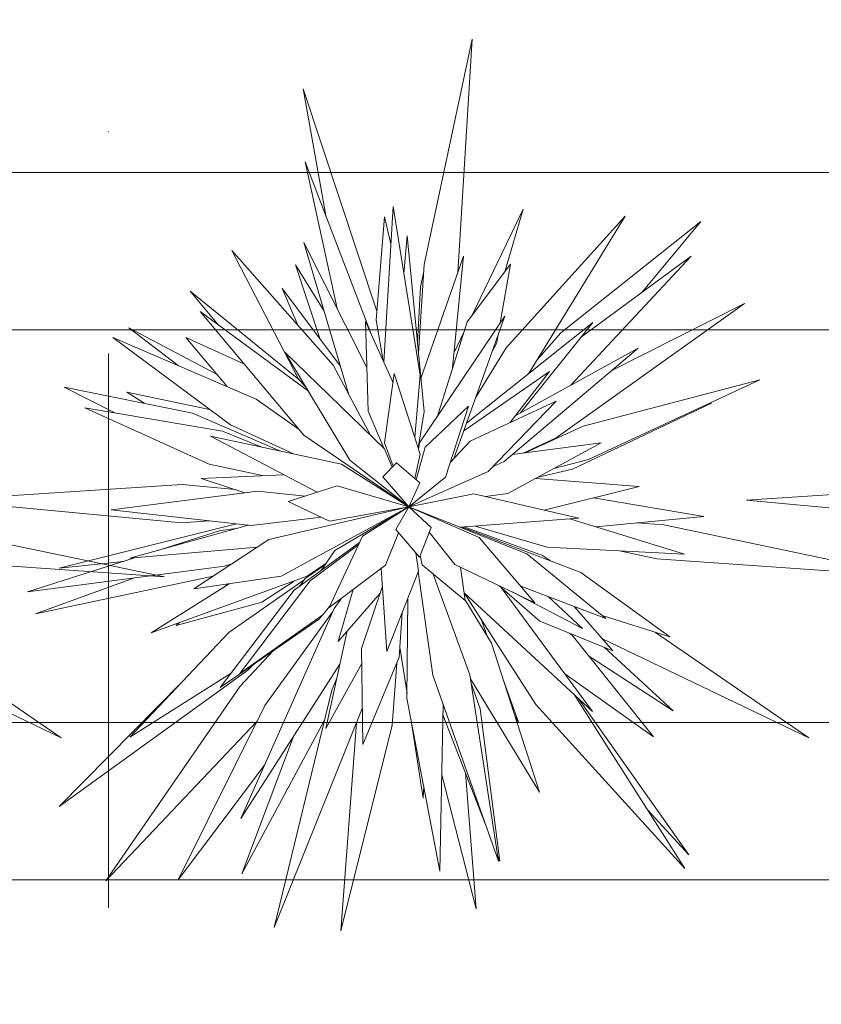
# Model space of a CAD drawing. Header units: millimetres. Extents: x -14761 to 157739, y -22400 to 107990.
# Tile 235 of 256: x 108393 to 108904, y 52234 to 52860. Entities that reach past the tile are written whole.
import ezdxf

# ---------------------------------------------------------------- set-up
doc = ezdxf.new("R2010")
doc.units = ezdxf.units.MM
doc.header["$MEASUREMENT"] = 0
doc.linetypes.add('Штрихпунктирная', pattern=[670.277762, 352.777767, -176.388884, 0, -141.111112])
doc.layers.add('Интерьер - Мебель', color=7, linetype='Continuous')
doc.layers.add('Элемент Модели - Оси', color=7, linetype='Continuous')

msp = doc.modelspace()

# ---------------------------------------------------------------- linework, layer by layer
at = {"layer": 'Интерьер - Мебель', "color": 7, "linetype": 'Continuous', "lineweight": 15}
for p, q in [((108650.82, 52704.35), (108681.38, 52847.75)), ((108650.82, 52704.35), (108681.38, 52847.75)), ((108681.38, 52847.75), (108672.24, 52699.17)), ((108681.38, 52847.75), (108672.24, 52699.17)), ((108588.17, 52735.53), (108573.88, 52816.23)), ((108573.88, 52816.23), (108620.68, 52674.57)), ((108588.17, 52735.53), (108573.88, 52816.23)), ((108573.88, 52816.23), (108620.68, 52674.57)), ((108595.48, 52676.32), (108575.08, 52769.6)), ((108575.08, 52769.6), (108617.32, 52659.64)), ((108595.48, 52676.32), (108575.08, 52769.6)), ((108575.08, 52769.6), (108617.32, 52659.64)), ((109407.72, 52762.84), (107907.72, 52762.84)), ((108625.15, 52642.14), (108631.03, 52741.24)), ((108625.15, 52642.14), (108631.03, 52741.24)), ((108631.03, 52741.24), (108648.21, 52633.83)), ((108631.03, 52741.24), (108648.21, 52633.83)), ((108681.32, 52672.19), (108713.76, 52739.56)), ((108681.32, 52672.19), (108713.76, 52739.56)), ((108713.76, 52739.56), (108702.06, 52699.72)), ((108713.76, 52739.56), (108702.06, 52699.72)), ((108620.22, 52668.98), (108625.55, 52734.67)), ((108620.22, 52668.98), (108625.55, 52734.67)), ((108625.55, 52734.67), (108629.62, 52717.53)), ((108625.55, 52734.67), (108629.62, 52717.53)), ((108703.05, 52651.34), (108778.67, 52735.22)), ((108703.05, 52651.34), (108778.67, 52735.22)), ((108778.67, 52735.22), (108717.61, 52635.35)), ((108778.67, 52735.22), (108717.61, 52635.35)), ((108737.8, 52660.96), (108827.01, 52731.73)), ((108737.8, 52660.96), (108827.01, 52731.73)), ((108827.01, 52731.73), (108789.34, 52686.6)), ((108827.01, 52731.73), (108789.34, 52686.6)), ((108637.83, 52698.71), (108639.98, 52722.68)), ((108637.83, 52698.71), (108639.98, 52722.68)), ((108639.98, 52722.68), (108650.85, 52610.75)), ((108639.98, 52722.68), (108650.85, 52610.75)), ((108570.63, 52631.73), (108528.41, 52713.27)), ((108528.41, 52713.27), (108592.85, 52640.38)), ((108570.63, 52631.73), (108528.41, 52713.27)), ((108528.41, 52713.27), (108592.85, 52640.38)), ((108602.96, 52621.48), (108574.26, 52718.43)), ((108574.26, 52718.43), (108614.39, 52638.76)), ((108602.96, 52621.48), (108574.26, 52718.43)), ((108574.26, 52718.43), (108614.39, 52638.76)), ((108648.8, 52631.85), (108675.9, 52709.67)), ((108648.8, 52631.85), (108675.9, 52709.67)), ((108675.9, 52709.67), (108668.86, 52638.57)), ((108675.9, 52709.67), (108668.86, 52638.57)), ((108820.85, 52709.65), (108743.98, 52627.45)), ((108820.85, 52709.65), (108743.98, 52627.45)), ((108750.85, 52658.43), (108820.85, 52709.65)), ((108750.85, 52658.43), (108820.85, 52709.65)), ((108584.39, 52657.19), (108568.87, 52704.13)), ((108568.87, 52704.13), (108587.19, 52674.75)), ((108584.39, 52657.19), (108568.87, 52704.13)), ((108568.87, 52704.13), (108587.19, 52674.75)), ((108647.24, 52647.9), (108650.82, 52704.35)), ((108647.24, 52647.9), (108650.82, 52704.35)), ((108648.46, 52690.11), (108650.54, 52699.97)), ((108648.46, 52690.11), (108650.54, 52699.97)), ((108678.1, 52667.92), (108705.78, 52704.66)), ((108678.1, 52667.92), (108705.78, 52704.66)), ((108705.78, 52704.66), (108699.24, 52667.16)), ((108705.78, 52704.66), (108699.24, 52667.16)), ((108519.87, 52665.83), (108501.87, 52687.38)), ((108501.87, 52687.38), (108571.14, 52631.15)), ((108519.87, 52665.83), (108501.87, 52687.38)), ((108501.87, 52687.38), (108571.14, 52631.15)), ((108570.39, 52665.79), (108560.48, 52689.05)), ((108560.48, 52689.05), (108597.59, 52639.61)), ((108570.39, 52665.79), (108560.48, 52689.05)), ((108560.48, 52689.05), (108597.59, 52639.61)), ((108646.58, 52654.71), (108648.46, 52690.11)), ((108646.58, 52654.71), (108648.46, 52690.11)), ((108854.8, 52679.6), (108734.81, 52594.1)), ((108854.8, 52679.6), (108734.81, 52594.1)), ((108769.94, 52636.7), (108854.8, 52679.6)), ((108769.94, 52636.7), (108854.8, 52679.6)), ((108574.28, 52595.84), (108508.25, 52674.37)), ((108508.25, 52674.37), (108577.12, 52623.79)), ((108574.28, 52595.84), (108508.25, 52674.37)), ((108508.25, 52674.37), (108577.12, 52623.79)), ((108624.78, 52642.97), (108620.22, 52668.98)), ((108624.78, 52642.97), (108620.22, 52668.98)), ((108647.95, 52590.77), (108702.14, 52671.49)), ((108647.95, 52590.77), (108702.14, 52671.49)), ((108702.14, 52671.49), (108669.76, 52580.98)), ((108702.14, 52671.49), (108669.76, 52580.98)), ((109307.72, 52662.84), (108007.72, 52662.84)), ((108494.18, 52640.14), (108462.89, 52664.04)), ((108462.89, 52664.04), (108519.06, 52634.27)), ((108494.18, 52640.14), (108462.89, 52664.04)), ((108462.89, 52664.04), (108519.06, 52634.27)), ((108615.16, 52611.09), (108613.58, 52668.01)), ((108613.58, 52668.01), (108630.85, 52629.41)), ((108615.16, 52611.09), (108613.58, 52668.01)), ((108613.58, 52668.01), (108630.85, 52629.41)), ((108659, 52607.23), (108678.1, 52667.92)), ((108659, 52607.23), (108678.1, 52667.92)), ((108677.78, 52603.38), (108758.09, 52667.52)), ((108677.78, 52603.38), (108758.09, 52667.52)), ((108758.09, 52667.52), (108712.18, 52609.93)), ((108758.09, 52667.52), (108712.18, 52609.93)), ((108527.6, 52602.25), (108452.75, 52657.99)), ((108452.75, 52657.99), (108543.85, 52618.74)), ((108527.6, 52602.25), (108452.75, 52657.99)), ((108452.75, 52657.99), (108543.85, 52618.74)), ((108525.47, 52626.66), (108499.13, 52657.96)), ((108499.13, 52657.96), (108536.42, 52640.86)), ((108525.47, 52626.66), (108499.13, 52657.96)), ((108499.13, 52657.96), (108536.42, 52640.86)), ((108669.83, 52648.34), (108675.91, 52660.96)), ((108669.83, 52648.34), (108675.91, 52660.96)), ((108697.95, 52659.78), (108697.03, 52654.48)), ((108697.95, 52659.78), (108697.03, 52654.48)), ((108722.69, 52643.67), (108737.8, 52660.96)), ((108722.69, 52643.67), (108737.8, 52660.96)), ((108683.56, 52619.54), (108703.05, 52651.34)), ((108683.56, 52619.54), (108703.05, 52651.34)), ((108697.03, 52654.48), (108694.12, 52649.06)), ((108697.03, 52654.48), (108694.12, 52649.06)), ((108787.08, 52651.2), (108701.77, 52579.04)), ((108787.08, 52651.2), (108701.77, 52579.04)), ((108708.74, 52608.03), (108787.08, 52651.2)), ((108708.74, 52608.03), (108787.08, 52651.2)), ((108603.49, 52579.74), (108562.24, 52648.64)), ((108562.24, 52648.64), (108625.49, 52587)), ((108603.49, 52579.74), (108562.24, 52648.64)), ((108562.24, 52648.64), (108625.49, 52587)), ((108592.85, 52640.38), (108616.91, 52595.36)), ((108592.85, 52640.38), (108616.91, 52595.36)), ((108576.27, 52625.21), (108570.63, 52631.73)), ((108576.27, 52625.21), (108570.63, 52631.73)), ((108625.51, 52590.97), (108631.62, 52634.97)), ((108625.51, 52590.97), (108631.62, 52634.97)), ((108631.62, 52634.97), (108648.32, 52583.75)), ((108631.62, 52634.97), (108648.32, 52583.75)), ((108648.21, 52633.83), (108644.84, 52594.45)), ((108648.21, 52633.83), (108644.84, 52594.45)), ((108676.02, 52598.47), (108730.53, 52636.18)), ((108676.02, 52598.47), (108730.53, 52636.18)), ((108730.53, 52636.18), (108705.49, 52603.84)), ((108730.53, 52636.18), (108705.49, 52603.84)), ((108717.61, 52635.35), (108717.1, 52634.78)), ((108717.61, 52635.35), (108717.1, 52634.78)), ((108751.96, 52601.56), (108864.41, 52630.98)), ((108751.96, 52601.56), (108864.41, 52630.98)), ((108864.41, 52630.98), (108755.33, 52580.28)), ((108864.41, 52630.98), (108755.33, 52580.28)), ((108453.89, 52610), (108421.77, 52626.34)), ((108421.77, 52626.34), (108503.35, 52609.78)), ((108453.89, 52610), (108421.77, 52626.34)), ((108421.77, 52626.34), (108503.35, 52609.78)), ((108472.64, 52616.02), (108461.62, 52623.08)), ((108461.62, 52623.08), (108514.29, 52612.16)), ((108472.64, 52616.02), (108461.62, 52623.08)), ((108461.62, 52623.08), (108514.29, 52612.16)), ((108543.85, 52618.74), (108571.32, 52599.36)), ((108543.85, 52618.74), (108571.32, 52599.36)), ((108513.92, 52577.2), (108434.89, 52613.23)), ((108434.89, 52613.23), (108522.38, 52598.35)), ((108513.92, 52577.2), (108434.89, 52613.23)), ((108434.89, 52613.23), (108522.38, 52598.35)), ((108651.41, 52588.12), (108679.13, 52614.19)), ((108651.41, 52588.12), (108679.13, 52614.19)), ((108679.13, 52614.19), (108664.38, 52568.92)), ((108679.13, 52614.19), (108664.38, 52568.92)), ((108680.04, 52592), (108734.79, 52617.47)), ((108680.04, 52592), (108734.79, 52617.47)), ((108734.79, 52617.47), (108691.6, 52572.65)), ((108734.79, 52617.47), (108691.6, 52572.65)), ((108833.64, 52616.04), (108745.2, 52574.03)), ((108833.64, 52616.04), (108745.2, 52574.03)), ((108831.07, 52615.48), (108833.64, 52616.04)), ((108831.07, 52615.48), (108833.64, 52616.04)), ((108503.35, 52609.78), (108558.91, 52585.74)), ((108503.35, 52609.78), (108558.91, 52585.74)), ((108625.34, 52587.15), (108615.16, 52611.09)), ((108625.34, 52587.15), (108615.16, 52611.09)), ((108650.85, 52610.75), (108647.09, 52587.53)), ((108650.85, 52610.75), (108647.09, 52587.53)), ((108567.63, 52583.88), (108527.6, 52602.25)), ((108567.63, 52583.88), (108527.6, 52602.25)), ((108715.02, 52584.46), (108751.96, 52601.56)), ((108715.02, 52584.46), (108751.96, 52601.56)), ((108582.61, 52559.39), (108514.87, 52595.12)), ((108514.87, 52595.12), (108598.16, 52577.38)), ((108582.61, 52559.39), (108514.87, 52595.12)), ((108514.87, 52595.12), (108598.16, 52577.38)), ((108522.38, 52598.35), (108547.42, 52588.19)), ((108522.38, 52598.35), (108547.42, 52588.19)), ((108641.05, 52550.2), (108574.28, 52595.84)), ((108641.05, 52550.2), (108574.28, 52595.84)), ((108734.81, 52594.1), (108713.9, 52584.31)), ((108734.81, 52594.1), (108713.9, 52584.31)), ((108625.49, 52587), (108630.42, 52575.34)), ((108625.49, 52587), (108630.42, 52575.34)), ((108631.17, 52576.12), (108625.51, 52590.97)), ((108631.17, 52576.12), (108625.51, 52590.97)), ((108645.74, 52567.36), (108651.41, 52588.12)), ((108645.74, 52567.36), (108651.41, 52588.12)), ((108647.29, 52586.91), (108647.95, 52590.77)), ((108647.29, 52586.91), (108647.95, 52590.77)), ((108667.53, 52578.59), (108680.04, 52592)), ((108667.53, 52578.59), (108680.04, 52592)), ((108763.39, 52590.9), (108704.14, 52558.52)), ((108763.39, 52590.9), (108704.14, 52558.52)), ((108706.9, 52583.38), (108763.39, 52590.9)), ((108706.9, 52583.38), (108763.39, 52590.9)), ((108648.32, 52583.75), (108644.92, 52568.06)), ((108648.32, 52583.75), (108644.92, 52568.06)), ((108547.92, 52569.98), (108513.92, 52577.2)), ((108547.92, 52569.98), (108513.92, 52577.2)), ((108598.16, 52577.38), (108641.05, 52550.2)), ((108598.16, 52577.38), (108641.05, 52550.2)), ((108641.05, 52550.2), (108603.49, 52579.74)), ((108641.05, 52550.2), (108603.49, 52579.74)), ((108624.41, 52569.13), (108633.13, 52578.15)), ((108624.41, 52569.13), (108633.13, 52578.15)), ((108633.13, 52578.15), (108648, 52565.43)), ((108633.13, 52578.15), (108648, 52565.43)), ((108701.77, 52579.04), (108694.36, 52575.52)), ((108701.77, 52579.04), (108694.36, 52575.52)), ((108755.33, 52580.28), (108733.39, 52574.5)), ((108755.33, 52580.28), (108733.39, 52574.5)), ((108508.93, 52568.19), (108561.37, 52570.6)), ((108508.93, 52568.19), (108561.37, 52570.6)), ((108536.59, 52559.08), (108508.93, 52568.19)), ((108536.59, 52559.08), (108508.93, 52568.19)), ((108641.05, 52550.2), (108624.41, 52569.13)), ((108641.05, 52550.2), (108624.41, 52569.13)), ((108691.6, 52572.65), (108641.05, 52550.2)), ((108691.6, 52572.65), (108641.05, 52550.2)), ((108664.38, 52568.92), (108641.05, 52550.2)), ((108664.38, 52568.92), (108641.05, 52550.2)), ((108721.8, 52568.17), (108787.6, 52563.08)), ((108721.8, 52568.17), (108787.6, 52563.08)), ((108745.2, 52574.03), (108723.39, 52569.04)), ((108745.2, 52574.03), (108723.39, 52569.04)), ((108342.91, 52554.36), (108496.87, 52564.38)), ((108342.91, 52554.36), (108496.87, 52564.38)), ((108496.87, 52564.38), (108530.56, 52561.07)), ((108496.87, 52564.38), (108530.56, 52561.07)), ((108564.35, 52553.55), (108595.44, 52563.49)), ((108564.35, 52553.55), (108595.44, 52563.49)), ((108595.44, 52563.49), (108641.05, 52550.2)), ((108595.44, 52563.49), (108641.05, 52550.2)), ((108648, 52565.43), (108641.05, 52550.2)), ((108648, 52565.43), (108641.05, 52550.2)), ((108787.6, 52563.08), (108727.26, 52547.95)), ((108787.6, 52563.08), (108727.26, 52547.95)), ((108855.95, 52554.36), (109009.92, 52564.38)), ((108855.95, 52554.36), (109009.92, 52564.38)), ((108451.59, 52548.3), (108544.87, 52560.13)), ((108451.59, 52548.3), (108544.87, 52560.13)), ((108544.87, 52560.13), (108575.14, 52557)), ((108544.87, 52560.13), (108575.14, 52557)), ((108641.05, 52550.2), (108682.36, 52558.41)), ((108641.05, 52550.2), (108682.36, 52558.41)), ((108682.36, 52558.41), (108749.19, 52542.85)), ((108682.36, 52558.41), (108749.19, 52542.85)), ((108704.14, 52558.52), (108689.94, 52556.64)), ((108704.14, 52558.52), (108689.94, 52556.64)), ((108758.55, 52555.8), (108828.74, 52544.06)), ((108758.55, 52555.8), (108828.74, 52544.06)), ((108496.48, 52540.05), (108342.91, 52554.36)), ((108496.48, 52540.05), (108342.91, 52554.36)), ((108552.02, 52529.4), (108641.05, 52550.2)), ((108552.02, 52529.4), (108641.05, 52550.2)), ((108641.05, 52550.2), (108559.73, 52505.92)), ((108641.05, 52550.2), (108559.73, 52505.92)), ((108590.64, 52541.1), (108564.35, 52553.55)), ((108590.64, 52541.1), (108564.35, 52553.55)), ((108641.05, 52550.2), (108590.64, 52541.1)), ((108641.05, 52550.2), (108590.64, 52541.1)), ((108593.92, 52522.43), (108641.05, 52550.2)), ((108593.92, 52522.43), (108641.05, 52550.2)), ((108611.61, 52531.44), (108641.05, 52550.2)), ((108611.61, 52531.44), (108641.05, 52550.2)), ((108632.71, 52535.62), (108641.05, 52550.2)), ((108632.71, 52535.62), (108641.05, 52550.2)), ((108641.05, 52550.2), (108716.14, 52520.2)), ((108641.05, 52550.2), (108685.78, 52530.65)), ((108641.05, 52550.2), (108655.19, 52537.07)), ((108641.05, 52550.2), (108716.14, 52520.2)), ((108641.05, 52550.2), (108685.78, 52530.65)), ((108641.05, 52550.2), (108655.19, 52537.07)), ((109009.53, 52540.05), (108855.95, 52554.36)), ((109009.53, 52540.05), (108855.95, 52554.36)), ((108540.66, 52538.3), (108451.59, 52548.3)), ((108540.66, 52538.3), (108451.59, 52548.3)), ((108585.37, 52543.6), (108540.66, 52538.3)), ((108585.37, 52543.6), (108540.66, 52538.3)), ((108828.74, 52544.06), (108760.02, 52537.34)), ((108828.74, 52544.06), (108760.02, 52537.34)), ((108327.3, 52538.68), (108485.5, 52505.55)), ((108327.3, 52538.68), (108485.5, 52505.55)), ((108418.59, 52511.2), (108531.47, 52539.33)), ((108418.59, 52511.2), (108531.47, 52539.33)), ((108463.44, 52517.36), (108538.95, 52538.49)), ((108463.44, 52517.36), (108538.95, 52538.49)), ((108514.08, 52541.28), (108496.48, 52540.05)), ((108514.08, 52541.28), (108496.48, 52540.05)), ((108655.19, 52537.07), (108647.79, 52518.01)), ((108655.19, 52537.07), (108647.79, 52518.01)), ((108749.19, 52542.85), (108673.71, 52537.15)), ((108749.19, 52542.85), (108673.71, 52537.15)), ((108674.92, 52537.24), (108750.48, 52508.34)), ((108674.92, 52537.24), (108750.48, 52508.34)), ((108676.35, 52537.35), (108726.18, 52519.2)), ((108676.35, 52537.35), (108726.18, 52519.2)), ((108729.16, 52524.53), (108683.34, 52537.87)), ((108729.16, 52524.53), (108683.34, 52537.87)), ((108743.53, 52542.42), (108816.54, 52519.94)), ((108743.53, 52542.42), (108816.54, 52519.94)), ((108786.14, 52539.9), (108803.32, 52538.68)), ((108786.14, 52539.9), (108803.32, 52538.68)), ((108803.32, 52538.68), (108961.52, 52505.55)), ((108803.32, 52538.68), (108961.52, 52505.55)), ((108481.31, 52522.37), (108521.16, 52535.04)), ((108481.31, 52522.37), (108521.16, 52535.04)), ((108521.16, 52535.04), (108531.12, 52536.3)), ((108521.16, 52535.04), (108531.12, 52536.3)), ((108590.27, 52486.04), (108611.61, 52531.44)), ((108590.27, 52486.04), (108611.61, 52531.44)), ((108634.42, 52533.62), (108626.15, 52512.93)), ((108634.42, 52533.62), (108626.15, 52512.93)), ((108647.79, 52518.01), (108632.71, 52535.62)), ((108647.79, 52518.01), (108632.71, 52535.62)), ((108670.25, 52513.45), (108653.97, 52533.93)), ((108670.25, 52513.45), (108653.97, 52533.93)), ((108685.78, 52530.65), (108721.3, 52489.09)), ((108685.78, 52530.65), (108721.3, 52489.09)), ((108544.55, 52524.48), (108463.44, 52517.36)), ((108544.55, 52524.48), (108463.44, 52517.36)), ((108504.18, 52497.9), (108552.02, 52529.4)), ((108504.18, 52497.9), (108552.02, 52529.4)), ((108568.07, 52497.08), (108609.7, 52527.38)), ((108568.07, 52497.08), (108609.7, 52527.38)), ((108578.33, 52503.06), (108609.16, 52526.23)), ((108578.33, 52503.06), (108609.16, 52526.23)), ((108816.54, 52519.94), (108729.16, 52524.53)), ((108816.54, 52519.94), (108729.16, 52524.53)), ((108585.17, 52509.53), (108593.92, 52522.43)), ((108585.17, 52509.53), (108593.92, 52522.43)), ((108645.41, 52520.79), (108647.13, 52509.26)), ((108645.41, 52520.79), (108647.13, 52509.26)), ((108649.59, 52513.23), (108648.22, 52519.12)), ((108649.59, 52513.23), (108648.22, 52519.12)), ((108716.14, 52520.2), (108766.4, 52479.02)), ((108716.14, 52520.2), (108766.4, 52479.02)), ((108726.18, 52519.2), (108731.19, 52515.72)), ((108726.18, 52519.2), (108731.19, 52515.72)), ((108798.8, 52517.14), (108775.04, 52522.12)), ((108798.8, 52517.14), (108775.04, 52522.12)), ((108485.5, 52505.55), (108322.78, 52517.14)), ((108485.5, 52505.55), (108322.78, 52517.14)), ((108398.38, 52495.99), (108466.41, 52517.63)), ((108398.38, 52495.99), (108466.41, 52517.63)), ((108523.77, 52512.37), (108398.38, 52495.99)), ((108523.77, 52512.37), (108398.38, 52495.99)), ((108459.39, 52515.39), (108418.59, 52511.2)), ((108459.39, 52515.39), (108418.59, 52511.2)), ((108528.45, 52513.88), (108523.77, 52512.37)), ((108528.45, 52513.88), (108523.77, 52512.37)), ((108574.94, 52504.35), (108587.62, 52513.15)), ((108574.94, 52504.35), (108587.62, 52513.15)), ((108588.24, 52514.05), (108576.43, 52505.97)), ((108588.24, 52514.05), (108576.43, 52505.97)), ((108626.15, 52512.93), (108590.27, 52486.04)), ((108626.15, 52512.93), (108590.27, 52486.04)), ((108676.89, 52490.5), (108649.59, 52513.23)), ((108676.89, 52490.5), (108649.59, 52513.23)), ((108721.3, 52489.09), (108670.25, 52513.45)), ((108721.3, 52489.09), (108670.25, 52513.45)), ((108961.52, 52505.55), (108798.8, 52517.14)), ((108961.52, 52505.55), (108798.8, 52517.14)), ((108516.5, 52506.02), (108403.38, 52482.07)), ((108516.5, 52506.02), (108403.38, 52482.07)), ((108576.43, 52505.97), (108476.96, 52469.85)), ((108576.43, 52505.97), (108476.96, 52469.85)), ((108559.73, 52505.92), (108504.18, 52497.9)), ((108559.73, 52505.92), (108504.18, 52497.9)), ((108627.05, 52458.02), (108623.51, 52510.96)), ((108627.05, 52458.02), (108623.51, 52510.96)), ((108647.13, 52509.26), (108627.05, 52458.02)), ((108647.13, 52509.26), (108627.05, 52458.02)), ((108656.43, 52443.06), (108646.98, 52508.89)), ((108656.43, 52443.06), (108646.98, 52508.89)), ((108656.62, 52507.37), (108679.92, 52443.31)), ((108656.62, 52507.37), (108679.92, 52443.31)), ((108673.89, 52511.71), (108676.89, 52490.5)), ((108673.89, 52511.71), (108676.89, 52490.5)), ((108750.48, 52508.34), (108807.1, 52467.38)), ((108750.48, 52508.34), (108807.1, 52467.38)), ((108403.38, 52482.07), (108465.79, 52504.8)), ((108403.38, 52482.07), (108465.79, 52504.8)), ((108476.96, 52469.85), (108526.76, 52501.16)), ((108476.96, 52469.85), (108526.76, 52501.16)), ((108523.11, 52498.87), (108525.8, 52501.02)), ((108523.11, 52498.87), (108525.8, 52501.02)), ((108526.41, 52470.09), (108574.41, 52503.63)), ((108526.41, 52470.09), (108574.41, 52503.63)), ((108533.5, 52444), (108578.33, 52503.06)), ((108533.5, 52444), (108578.33, 52503.06)), ((108568.02, 52502.92), (108547.4, 52489.56)), ((108568.02, 52502.92), (108547.4, 52489.56)), ((108571.38, 52499.49), (108574.94, 52504.35)), ((108571.38, 52499.49), (108574.94, 52504.35)), ((108611.02, 52459.88), (108624.26, 52499.71)), ((108611.02, 52459.88), (108624.26, 52499.71)), ((108724.33, 52477.41), (108698.55, 52499.94)), ((108724.33, 52477.41), (108698.55, 52499.94)), ((108766.4, 52479.02), (108712.25, 52499.67)), ((108766.4, 52479.02), (108712.25, 52499.67)), ((108521.02, 52435.2), (108568.07, 52497.08)), ((108521.02, 52435.2), (108568.07, 52497.08)), ((108596.01, 52464.35), (108605.68, 52497.59)), ((108596.01, 52464.35), (108605.68, 52497.59)), ((108622.77, 52495.21), (108596.01, 52464.35)), ((108622.77, 52495.21), (108596.01, 52464.35)), ((108757.85, 52419.89), (108676.19, 52495.45)), ((108757.85, 52419.89), (108676.19, 52495.45)), ((108721.98, 52424.36), (108676.36, 52495.3)), ((108721.98, 52424.36), (108676.36, 52495.3)), ((108699.83, 52498.82), (108757.85, 52419.89)), ((108699.83, 52498.82), (108757.85, 52419.89)), ((108751.52, 52472.71), (108706.92, 52495.94)), ((108751.52, 52472.71), (108706.92, 52495.94)), ((108729.77, 52492.99), (108751.52, 52472.71)), ((108729.77, 52492.99), (108751.52, 52472.71)), ((108547.4, 52489.56), (108492.9, 52474.68)), ((108547.4, 52489.56), (108492.9, 52474.68)), ((108590.58, 52486.7), (108586.41, 52481.46)), ((108590.58, 52486.7), (108586.41, 52481.46)), ((108593.55, 52485.52), (108598.41, 52492.14)), ((108593.55, 52485.52), (108598.41, 52492.14)), ((108639.86, 52428.32), (108640.48, 52492.31)), ((108639.86, 52428.32), (108640.48, 52492.31)), ((108676.8, 52491.13), (108693.59, 52463.4)), ((108676.8, 52491.13), (108693.59, 52463.4)), ((108746.3, 52486.69), (108770.89, 52458.47)), ((108746.3, 52486.69), (108770.89, 52458.47)), ((108586.41, 52481.46), (108533.5, 52444)), ((108586.41, 52481.46), (108533.5, 52444)), ((108534.15, 52351.72), (108593.55, 52485.52)), ((108534.15, 52351.72), (108593.55, 52485.52)), ((108549.3, 52423.69), (108592.62, 52483.42)), ((108549.3, 52423.69), (108592.62, 52483.42)), ((108585.93, 52481.12), (108584.13, 52478.86)), ((108585.93, 52481.12), (108584.13, 52478.86)), ((108636.78, 52482.87), (108634.99, 52454.5)), ((108636.78, 52482.87), (108634.99, 52454.5)), ((108749.09, 52485.62), (108746.52, 52486.43)), ((108749.09, 52485.62), (108746.52, 52486.43)), ((108807.1, 52467.38), (108764.1, 52480.9)), ((108807.1, 52467.38), (108764.1, 52480.9)), ((108492.9, 52474.68), (108495.08, 52476.43)), ((108492.9, 52474.68), (108495.08, 52476.43)), ((108584.13, 52478.86), (108521.02, 52435.2)), ((108584.13, 52478.86), (108521.02, 52435.2)), ((108687.09, 52478.61), (108691.16, 52467.41)), ((108687.09, 52478.61), (108691.16, 52467.41)), ((108770.89, 52458.47), (108724.33, 52477.41)), ((108770.89, 52458.47), (108724.33, 52477.41)), ((108321.95, 52470.25), (108419.72, 52403.22)), ((108321.95, 52470.25), (108419.72, 52403.22)), ((108463.57, 52403.61), (108526.41, 52470.09)), ((108463.57, 52403.61), (108526.41, 52470.09)), ((108588.26, 52409.11), (108601.9, 52471.14)), ((108588.26, 52409.11), (108601.9, 52471.14)), ((108743.62, 52469.56), (108745.02, 52468.46)), ((108743.62, 52469.56), (108745.02, 52468.46)), ((108745.02, 52468.46), (108796.73, 52403.85)), ((108745.02, 52468.46), (108796.73, 52403.85)), ((108797.97, 52470.25), (108895.74, 52403.22)), ((108797.97, 52470.25), (108895.74, 52403.22)), ((108419.72, 52403.22), (108288.22, 52466.1)), ((108419.72, 52403.22), (108288.22, 52466.1)), ((108693.59, 52463.4), (108724.13, 52368.53)), ((108693.59, 52463.4), (108724.13, 52368.53)), ((108895.74, 52403.22), (108764.24, 52466.1)), ((108895.74, 52403.22), (108764.24, 52466.1)), ((108533.68, 52436.06), (108554.96, 52458.68)), ((108533.68, 52436.06), (108554.96, 52458.68)), ((108611.71, 52398.94), (108611.02, 52459.88)), ((108611.71, 52398.94), (108611.02, 52459.88)), ((108639.89, 52431.34), (108635.38, 52460.76)), ((108639.89, 52431.34), (108635.38, 52460.76)), ((108765.34, 52460.72), (108809.29, 52420.37)), ((108765.34, 52460.72), (108809.29, 52420.37)), ((108597.23, 52449.9), (108534.15, 52351.72)), ((108597.23, 52449.9), (108534.15, 52351.72)), ((108542.09, 52449.78), (108538.61, 52446.24)), ((108542.09, 52449.78), (108538.61, 52446.24)), ((108611.13, 52450.51), (108588.26, 52409.11)), ((108611.13, 52450.51), (108588.26, 52409.11)), ((108634.99, 52454.5), (108611.71, 52398.94)), ((108634.99, 52454.5), (108611.71, 52398.94)), ((108633.4, 52450.72), (108630.37, 52411.25)), ((108633.4, 52450.72), (108630.37, 52411.25)), ((108809.29, 52420.37), (108755.96, 52454.8)), ((108809.29, 52420.37), (108755.96, 52454.8)), ((108538.61, 52446.24), (108418.42, 52359.47)), ((108538.61, 52446.24), (108418.42, 52359.47)), ((108527.94, 52444.3), (108463.57, 52403.61)), ((108527.94, 52444.3), (108463.57, 52403.61)), ((108698.23, 52324.63), (108656.43, 52443.06)), ((108698.23, 52324.63), (108656.43, 52443.06)), ((108679.92, 52443.31), (108698.23, 52324.63)), ((108679.92, 52443.31), (108698.23, 52324.63)), ((108796.73, 52403.85), (108740.29, 52443.77)), ((108796.73, 52403.85), (108740.29, 52443.77)), ((108418.42, 52359.47), (108496.86, 52438.83)), ((108418.42, 52359.47), (108496.86, 52438.83)), ((108592.11, 52433.5), (108595.28, 52441.04)), ((108592.11, 52433.5), (108595.28, 52441.04)), ((108724.13, 52368.53), (108680.33, 52440.62)), ((108724.13, 52368.53), (108680.33, 52440.62)), ((108680.87, 52437.18), (108686.39, 52421.49)), ((108680.87, 52437.18), (108686.39, 52421.49)), ((108701.03, 52440.3), (108710.89, 52413.18)), ((108701.03, 52440.3), (108710.89, 52413.18)), ((108448.27, 52312.18), (108533.68, 52436.06)), ((108448.27, 52312.18), (108533.68, 52436.06)), ((108555.35, 52282.4), (108592.11, 52433.5)), ((108555.35, 52282.4), (108592.11, 52433.5)), ((108660.86, 52318.36), (108639.86, 52428.32)), ((108660.86, 52318.36), (108639.86, 52428.32)), ((108662.93, 52424.65), (108660.86, 52318.36)), ((108662.93, 52424.65), (108660.86, 52318.36)), ((108816.71, 52320.05), (108721.98, 52424.36)), ((108816.71, 52320.05), (108721.98, 52424.36)), ((108746.76, 52430.15), (108816.71, 52320.05)), ((108746.76, 52430.15), (108816.71, 52320.05)), ((108749.36, 52427.75), (108819.19, 52328.58)), ((108749.36, 52427.75), (108819.19, 52328.58)), ((108494.14, 52312.81), (108549.3, 52423.69)), ((108494.14, 52312.81), (108549.3, 52423.69)), ((108611.45, 52421.88), (108555.35, 52282.4)), ((108611.45, 52421.88), (108555.35, 52282.4)), ((108663.05, 52416.76), (108662.8, 52418.26)), ((108663.05, 52416.76), (108662.8, 52418.26)), ((108686.39, 52421.49), (108699.02, 52324.56)), ((108686.39, 52421.49), (108699.02, 52324.56)), ((108007.72, 52412.84), (109307.72, 52412.84)), ((108544.23, 52413.5), (108448.27, 52312.18)), ((108544.23, 52413.5), (108448.27, 52312.18)), ((108587.45, 52414.33), (108534.72, 52316.48)), ((108587.45, 52414.33), (108534.72, 52316.48)), ((108597.8, 52280.22), (108607.75, 52412.68)), ((108597.8, 52280.22), (108607.75, 52412.68)), ((108650.08, 52364.82), (108642.34, 52415.37)), ((108650.08, 52364.82), (108642.34, 52415.37)), ((108690.99, 52345.14), (108663.05, 52416.76)), ((108690.99, 52345.14), (108663.05, 52416.76)), ((108710.89, 52413.18), (108708.72, 52416.4)), ((108710.89, 52413.18), (108708.72, 52416.4)), ((108630.37, 52411.25), (108597.8, 52280.22)), ((108630.37, 52411.25), (108597.8, 52280.22)), ((108534.72, 52316.48), (108567.68, 52403.92)), ((108534.72, 52316.48), (108567.68, 52403.92)), ((108549.29, 52385.82), (108494.14, 52312.81)), ((108549.29, 52385.82), (108494.14, 52312.81)), ((108677.05, 52380.87), (108684.01, 52294.22)), ((108677.05, 52380.87), (108684.01, 52294.22)), ((108684.01, 52294.22), (108662.05, 52379.6)), ((108684.01, 52294.22), (108662.05, 52379.6)), ((108650.51, 52372.55), (108650.08, 52364.82)), ((108650.51, 52372.55), (108650.08, 52364.82)), ((108819.19, 52328.58), (108793.23, 52357.01)), ((108819.19, 52328.58), (108793.23, 52357.01)), ((108699.02, 52324.56), (108697.73, 52327.86)), ((108699.02, 52324.56), (108697.73, 52327.86)), ((107907.72, 52312.84), (109407.72, 52312.84))]:
    msp.add_line(p, q, dxfattribs=at)
at = {"layer": 'Элемент Модели - Оси', "color": 7, "linetype": 'Штрихпунктирная', "lineweight": 15}
msp.add_line((108450, 92200), (108450, -1975), dxfattribs=at)

doc.saveas('drawing.dxf')
